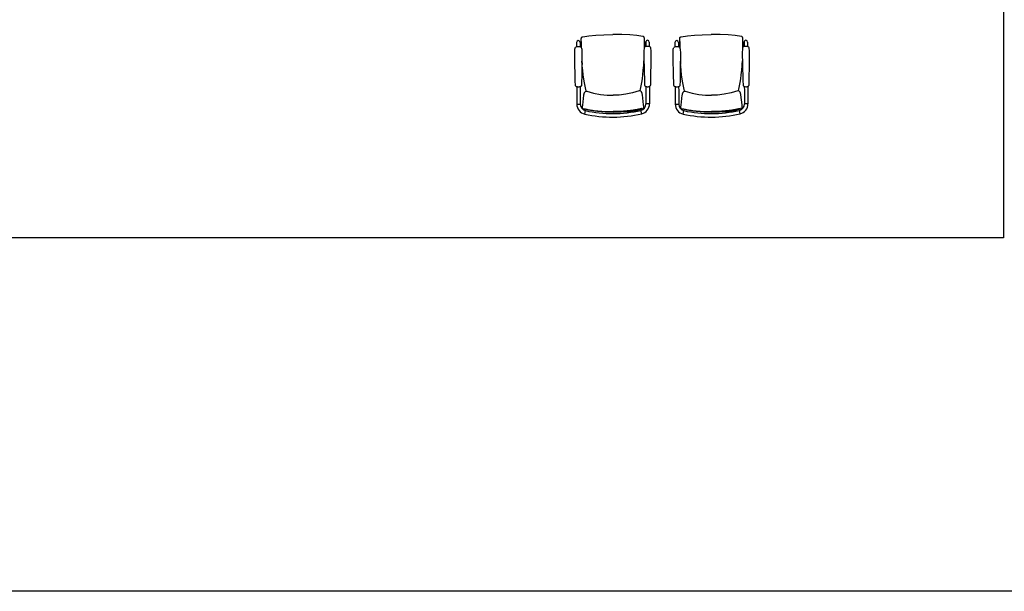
# Model space of a CAD drawing. Header units: millimetres. Extents: x 391350 to 515311, y -283575 to -199836.
# Tile 97 of 102: x 502962 to 510465, y -239526 to -235169. Entities that reach past the tile are written whole.
import ezdxf

# ---------------------------------------------------------------- set-up
doc = ezdxf.new("R2010")
doc.units = ezdxf.units.MM

msp = doc.modelspace()

# ---------------------------------------------------------------- linework, layer by layer
at = {"color": 0}
for p, q in [((510458.6, -216248.6), (510458.6, -236830.8)), ((507205, -235341.6, 0.3), (507205.2, -235377.1, 0.3)), ((507231.7, -235341.5, 0.3), (507231.9, -235376.9, 0.3)), ((507241.2, -235333.2, 0.3), (507241.3, -235326.9, 0.3)), ((507241.2, -235334.7, 0.3), (507241.3, -235327.4, 0.3)), ((507241.2, -235334.6, 0.3), (507241.2, -235333.2, 0.3)), ((507241.3, -235350.6, 0.3), (507241.2, -235334.6, 0.3)), ((507241.3, -235326.9, 0.3), (507241.3, -235322.5, 0.3)), ((507252.3, -235298.7, 0.3), (507252.3, -235298.7, 0.3)), ((507711, -235296.5, 0.3), (507711, -235296.5, 0.3)), ((507722.3, -235324.6, 0.3), (507722.3, -235320.2, 0.3)), ((507722.4, -235330.9, 0.3), (507722.3, -235324.6, 0.3)), ((507722.4, -235332.4, 0.3), (507722.3, -235325.1, 0.3)), ((507722.4, -235332.3, 0.3), (507722.4, -235330.9, 0.3)), ((507722.6, -235348.3, 0.3), (507722.4, -235332.3, 0.3)), ((507732, -235339.1, 0.3), (507732.2, -235374.5, 0.3)), ((507758.7, -235339, 0.3), (507758.9, -235374.4, 0.3)), ((507955, -235341.6, 0.3), (507955.2, -235377.1, 0.3)), ((507981.7, -235341.5, 0.3), (507981.9, -235376.9, 0.3)), ((507991.2, -235333.2, 0.3), (507991.3, -235326.9, 0.3)), ((507991.2, -235334.7, 0.3), (507991.3, -235327.4, 0.3)), ((507991.2, -235334.6, 0.3), (507991.2, -235333.2, 0.3)), ((507991.3, -235350.6, 0.3), (507991.2, -235334.6, 0.3)), ((507991.3, -235326.9, 0.3), (507991.3, -235322.5, 0.3)), ((508002.3, -235298.7, 0.3), (508002.3, -235298.7, 0.3)), ((508461, -235296.5, 0.3), (508461, -235296.5, 0.3)), ((508472.3, -235324.6, 0.3), (508472.3, -235320.2, 0.3)), ((508472.4, -235330.9, 0.3), (508472.3, -235324.6, 0.3)), ((508472.4, -235332.4, 0.3), (508472.3, -235325.1, 0.3)), ((508472.4, -235332.3, 0.3), (508472.4, -235330.9, 0.3)), ((508472.6, -235348.3, 0.3), (508472.4, -235332.3, 0.3)), ((508482, -235339.1, 0.3), (508482.2, -235374.5, 0.3)), ((508508.7, -235339, 0.3), (508508.9, -235374.4, 0.3)), ((507247.9, -235510, 0.3), (507246.3, -235485.1, 0.3)), ((507717.4, -235507.8, 0.3), (507718.8, -235482.8, 0.3)), ((507997.9, -235510, 0.3), (507996.3, -235485.1, 0.3)), ((508467.4, -235507.8, 0.3), (508468.8, -235482.8, 0.3)), ((507201.2, -235676.9, 0.3), (507201.2, -235676.9, 0.3)), ((507206.6, -235679.9, 0.3), (507207.3, -235813.5, 0.3)), ((507233.3, -235679.7, 0.3), (507233.5, -235711.6, 0.3)), ((507233.5, -235711.6, 0.3), (507234, -235813.4, 0.3)), ((507238.7, -235676.7, 0.3), (507238.7, -235676.7, 0.3)), ((507277.6, -235711.1, 0.3), (507277.8, -235711.8, 0.3)), ((507278.3, -235713.9, 0.3), (507277.8, -235711.8, 0.3)), ((507284, -235714.2, 0.3), (507283.9, -235714.2, 0.3)), ((507683.3, -235712.3, 0.3), (507683.3, -235712.3, 0.3)), ((507689, -235712, 0.3), (507689.5, -235709.9, 0.3)), ((507689.7, -235709.2, 0.3), (507689.5, -235709.9, 0.3)), ((507728.2, -235674.4, 0.3), (507728.2, -235674.4, 0.3)), ((507733.6, -235677.4, 0.3), (507733.8, -235709.2, 0.3)), ((507733.8, -235709.2, 0.3), (507734.3, -235811, 0.3)), ((507760.3, -235677.2, 0.3), (507761, -235810.9, 0.3)), ((507765.7, -235674.2, 0.3), (507765.7, -235674.2, 0.3)), ((507951.2, -235676.9, 0.3), (507951.2, -235676.9, 0.3)), ((507956.6, -235679.9, 0.3), (507957.3, -235813.5, 0.3)), ((507983.3, -235679.7, 0.3), (507983.5, -235711.6, 0.3)), ((507983.5, -235711.6, 0.3), (507984, -235813.4, 0.3)), ((507988.7, -235676.7, 0.3), (507988.7, -235676.7, 0.3)), ((508027.6, -235711.1, 0.3), (508027.8, -235711.8, 0.3)), ((508028.3, -235713.9, 0.3), (508027.8, -235711.8, 0.3)), ((508034, -235714.2, 0.3), (508033.9, -235714.2, 0.3)), ((508433.3, -235712.3, 0.3), (508433.3, -235712.3, 0.3)), ((508439, -235712, 0.3), (508439.5, -235709.9, 0.3)), ((508439.7, -235709.2, 0.3), (508439.5, -235709.9, 0.3)), ((508478.2, -235674.4, 0.3), (508478.2, -235674.4, 0.3)), ((508483.6, -235677.4, 0.3), (508483.8, -235709.2, 0.3)), ((508483.8, -235709.2, 0.3), (508484.3, -235811, 0.3)), ((508510.3, -235677.2, 0.3), (508511, -235810.9, 0.3)), ((508515.7, -235674.2, 0.3), (508515.7, -235674.2, 0.3)), ((507207.3, -235813.5, 0.3), (507234, -235813.4, 0.3)), ((507761, -235810.9, 0.3), (507734.3, -235811, 0.3)), ((507957.3, -235813.5, 0.3), (507984, -235813.4, 0.3)), ((508511, -235810.9, 0.3), (508484.3, -235811, 0.3)), ((507251.3, -235842.9, 0.3), (507251, -235833.9, 0.3)), ((507251.4, -235843.4, 0.3), (507251.3, -235842.9, 0.3)), ((507251.9, -235845.1, 0.3), (507251.4, -235843.4, 0.3)), ((507253, -235846.6, 0.3), (507251.9, -235845.1, 0.3)), ((507254.4, -235847.8, 0.3), (507253, -235846.6, 0.3)), ((507263.3, -235851.4, 0.3), (507263.3, -235851.4, 0.3)), ((507267.1, -235888, 0.3), (507273, -235861.9, 0.3)), ((507701.9, -235885.9, 0.3), (507695.7, -235859.9, 0.3)), ((507705.3, -235849.3, 0.3), (507705.3, -235849.3, 0.3)), ((507714.2, -235845.6, 0.3), (507715.6, -235844.4, 0.3)), ((507715.6, -235844.4, 0.3), (507716.6, -235842.9, 0.3)), ((507716.6, -235842.9, 0.3), (507717.2, -235841.1, 0.3)), ((507717.2, -235840.7, 0.3), (507717.5, -235831.7, 0.3)), ((507717.2, -235841.1, 0.3), (507717.2, -235840.7, 0.3)), ((508001.3, -235842.9, 0.3), (508001, -235833.9, 0.3)), ((508001.4, -235843.4, 0.3), (508001.3, -235842.9, 0.3)), ((508001.9, -235845.1, 0.3), (508001.4, -235843.4, 0.3)), ((508003, -235846.6, 0.3), (508001.9, -235845.1, 0.3)), ((508004.4, -235847.8, 0.3), (508003, -235846.6, 0.3)), ((508013.3, -235851.4, 0.3), (508013.3, -235851.4, 0.3)), ((508017.1, -235888, 0.3), (508023, -235861.9, 0.3)), ((508451.9, -235885.9, 0.3), (508445.7, -235859.9, 0.3)), ((508455.3, -235849.3, 0.3), (508455.3, -235849.3, 0.3)), ((508464.2, -235845.6, 0.3), (508465.6, -235844.4, 0.3)), ((508465.6, -235844.4, 0.3), (508466.6, -235842.9, 0.3)), ((508466.6, -235842.9, 0.3), (508467.2, -235841.1, 0.3)), ((508467.2, -235840.7, 0.3), (508467.5, -235831.7, 0.3)), ((508467.2, -235841.1, 0.3), (508467.2, -235840.7, 0.3)), ((510458.6, -236830.8), (497933.6, -236830.8))]:
    msp.add_line(p, q, dxfattribs=at)
msp.add_lwpolyline([(456688.9, -204650.4), (515311.2, -204650.4), (515311.2, -239525.6), (456688.9, -239525.6)], close=True, dxfattribs=at)
at = {"color": 0, "elevation": 0.3}
for points in [[(507252.3, -235298.7), (507299.6, -235291.7), (507353.1, -235286.7), (507413.3, -235283.2), (507481.6, -235281.7)], [(507711, -235296.5), (507663.7, -235290), (507610.1, -235285.4), (507549.9, -235282.6), (507481.6, -235281.7)], [(508002.3, -235298.7), (508049.6, -235291.7), (508103.1, -235286.7), (508163.3, -235283.2), (508231.6, -235281.7)], [(508461, -235296.5), (508413.7, -235290), (508360.1, -235285.4), (508299.9, -235282.6), (508231.6, -235281.7)], [(507241.3, -235322.5), (507241.3, -235320.7), (507241.3, -235319), (507241.3, -235317.4), (507241.4, -235315.9), (507241.4, -235314.5), (507241.5, -235313.2), (507241.5, -235311.9), (507241.7, -235310.8), (507241.8, -235309.5), (507242.1, -235308.2), (507242.6, -235306.7), (507243.3, -235305.3), (507244.1, -235303.9), (507245.3, -235302.6), (507246.6, -235301.3), (507248.2, -235300.3), (507250, -235299.4), (507252, -235298.8), (507252.3, -235298.7)], [(507241.7, -235381.8), (507241.5, -235373.1), (507241.3, -235350.6)], [(507722.3, -235320.2), (507722.3, -235318.4), (507722.2, -235316.7), (507722.2, -235315.1), (507722.1, -235313.6), (507722.1, -235312.2), (507722, -235310.9), (507721.9, -235309.7), (507721.8, -235308.5), (507721.6, -235307.2), (507721.3, -235305.9), (507720.8, -235304.5), (507720.1, -235303), (507719.2, -235301.7), (507718.1, -235300.3), (507716.8, -235299.1), (507715.2, -235298), (507713.4, -235297.2), (507711.4, -235296.6), (507711, -235296.5)], [(507722.4, -235379.5), (507722.5, -235370.8), (507722.6, -235348.3)], [(507991.3, -235322.5), (507991.3, -235320.7), (507991.3, -235319), (507991.3, -235317.4), (507991.4, -235315.9), (507991.4, -235314.5), (507991.5, -235313.2), (507991.5, -235311.9), (507991.7, -235310.8), (507991.8, -235309.5), (507992.1, -235308.2), (507992.6, -235306.7), (507993.3, -235305.3), (507994.1, -235303.9), (507995.3, -235302.6), (507996.6, -235301.3), (507998.2, -235300.3), (508000, -235299.4), (508002, -235298.8), (508002.3, -235298.7)], [(507991.7, -235381.8), (507991.5, -235373.1), (507991.3, -235350.6)], [(508472.3, -235320.2), (508472.3, -235318.4), (508472.2, -235316.7), (508472.2, -235315.1), (508472.1, -235313.6), (508472.1, -235312.2), (508472, -235310.9), (508471.9, -235309.7), (508471.8, -235308.5), (508471.6, -235307.2), (508471.3, -235305.9), (508470.8, -235304.5), (508470.1, -235303), (508469.2, -235301.7), (508468.1, -235300.3), (508466.8, -235299.1), (508465.2, -235298), (508463.4, -235297.2), (508461.4, -235296.6), (508461, -235296.5)], [(508472.4, -235379.5), (508472.5, -235370.8), (508472.6, -235348.3)], [(507196.8, -235668.8), (507195.9, -235638.4), (507195, -235610), (507194.3, -235583.8), (507193.6, -235559.6), (507193, -235537.1), (507192.5, -235516.1), (507192.1, -235496.3), (507191.7, -235477.7), (507191.4, -235460.2), (507191.2, -235443.6), (507191.1, -235428.2), (507191.3, -235414.6), (507191.7, -235403.2), (507192.5, -235394.1), (507193.7, -235386.9), (507195.7, -235381.3)], [(507241.5, -235381.1), (507243.4, -235386.6), (507244.7, -235393.8), (507245.6, -235402.9), (507246.2, -235414.3), (507246.5, -235427.9), (507246.6, -235443.3), (507246.5, -235459.8), (507246.3, -235477.4), (507246.2, -235496), (507245.9, -235515.8), (507245.6, -235536.8), (507245.2, -235559.3), (507244.8, -235583.5), (507244.3, -235609.7), (507243.7, -235638.1), (507243, -235668.6)], [(507722.7, -235378.8), (507720.7, -235384.4), (507719.5, -235391.6), (507718.7, -235400.7), (507718.3, -235412), (507718.1, -235425.7), (507718.2, -235441.1), (507718.4, -235457.6), (507718.7, -235475.2), (507719.1, -235493.7), (507719.5, -235513.5), (507720, -235534.5), (507720.6, -235557.1), (507721.3, -235581.3), (507722, -235607.4), (507722.9, -235635.9), (507723.8, -235666.3)], [(507770, -235666.1), (507770.7, -235635.7), (507771.3, -235607.2), (507771.8, -235581.1), (507772.2, -235556.9), (507772.6, -235534.4), (507772.9, -235513.3), (507773.1, -235493.6), (507773.3, -235475), (507773.5, -235457.4), (507773.6, -235440.8), (507773.5, -235425.5), (507773.2, -235411.8), (507772.6, -235400.4), (507771.7, -235391.4), (507770.4, -235384.1), (507768.5, -235378.6)], [(507946.8, -235668.8), (507945.9, -235638.4), (507945, -235610), (507944.3, -235583.8), (507943.6, -235559.6), (507943, -235537.1), (507942.5, -235516.1), (507942.1, -235496.3), (507941.7, -235477.7), (507941.4, -235460.2), (507941.2, -235443.6), (507941.1, -235428.2), (507941.3, -235414.6), (507941.7, -235403.2), (507942.5, -235394.1), (507943.7, -235386.9), (507945.7, -235381.3)], [(507991.5, -235381.1), (507993.4, -235386.6), (507994.7, -235393.8), (507995.6, -235402.9), (507996.2, -235414.3), (507996.5, -235427.9), (507996.6, -235443.3), (507996.5, -235459.8), (507996.3, -235477.4), (507996.2, -235496), (507995.9, -235515.8), (507995.6, -235536.8), (507995.2, -235559.3), (507994.8, -235583.5), (507994.3, -235609.7), (507993.7, -235638.1), (507993, -235668.6)], [(508472.7, -235378.8), (508470.7, -235384.4), (508469.5, -235391.6), (508468.7, -235400.7), (508468.3, -235412), (508468.1, -235425.7), (508468.2, -235441.1), (508468.4, -235457.6), (508468.7, -235475.2), (508469.1, -235493.7), (508469.5, -235513.5), (508470, -235534.5), (508470.6, -235557.1), (508471.3, -235581.3), (508472, -235607.4), (508472.9, -235635.9), (508473.8, -235666.3)], [(508520, -235666.1), (508520.7, -235635.7), (508521.3, -235607.2), (508521.8, -235581.1), (508522.2, -235556.9), (508522.6, -235534.4), (508522.9, -235513.3), (508523.1, -235493.6), (508523.3, -235475), (508523.5, -235457.4), (508523.6, -235440.8), (508523.5, -235425.5), (508523.2, -235411.8), (508522.6, -235400.4), (508521.7, -235391.4), (508520.4, -235384.1), (508518.5, -235378.6)], [(507277.6, -235711.1), (507274.9, -235700.1), (507269.6, -235676.2), (507264.6, -235649.9), (507259.9, -235621.3), (507255.6, -235590.3), (507251.9, -235556.7), (507248.7, -235519.9), (507247.9, -235510)], [(507689.7, -235709.2), (507692.3, -235698.1), (507697.3, -235674.1), (507702.1, -235647.8), (507706.5, -235619.2), (507710.5, -235588.1), (507713.9, -235554.5), (507716.8, -235517.7), (507717.4, -235507.8)], [(508027.6, -235711.1), (508024.9, -235700.1), (508019.6, -235676.2), (508014.6, -235649.9), (508009.9, -235621.3), (508005.6, -235590.3), (508001.9, -235556.7), (507998.7, -235519.9), (507997.9, -235510)], [(508439.7, -235709.2), (508442.3, -235698.1), (508447.3, -235674.1), (508452.1, -235647.8), (508456.5, -235619.2), (508460.5, -235588.1), (508463.9, -235554.5), (508466.8, -235517.7), (508467.4, -235507.8)], [(507723.8, -235666.3), (507724.1, -235668.2), (507725, -235670.8), (507726.7, -235673.1), (507728.2, -235674.4)], [(507765.7, -235674.2), (507767.2, -235673), (507768.8, -235670.7), (507769.8, -235668), (507770, -235666.1)], [(508473.8, -235666.3), (508474.1, -235668.2), (508475, -235670.8), (508476.7, -235673.1), (508478.2, -235674.4)], [(508515.7, -235674.2), (508517.2, -235673), (508518.8, -235670.7), (508519.8, -235668), (508520, -235666.1)], [(507201.2, -235676.9), (507199.8, -235675.7), (507198.1, -235673.4), (507197.1, -235670.8), (507196.8, -235668.8)], [(507238.7, -235676.7), (507234.3, -235679.4), (507228.7, -235681.5), (507223, -235682.6), (507217.1, -235682.6), (507211.3, -235681.6), (507205.8, -235679.6), (507201.2, -235676.9)], [(507243, -235668.6), (507242.8, -235670.5), (507241.9, -235673.1), (507240.2, -235675.4), (507238.7, -235676.7)], [(507260.5, -235743.4), (507261.4, -235739.3), (507262.2, -235735.5), (507263.2, -235732.1), (507264.1, -235728.9), (507265.2, -235726), (507266.4, -235723.3), (507267.9, -235720.7), (507269.9, -235718.2), (507272.8, -235715.8), (507276.8, -235714), (507281.3, -235713.7), (507284, -235714.2)], [(507283.9, -235714.2), (507335, -235727.8), (507387.6, -235738), (507437.8, -235743.7), (507483.8, -235745.3)], [(507683.3, -235712.3), (507632.4, -235726.4), (507580, -235737.1), (507529.8, -235743.3), (507483.8, -235745.3)], [(507707, -235741.3), (507706.2, -235737.2), (507705.3, -235733.4), (507704.3, -235730), (507703.3, -235726.8), (507702.2, -235723.9), (507701, -235721.2), (507699.5, -235718.7), (507697.5, -235716.2), (507694.5, -235713.8), (507690.5, -235712.1), (507686, -235711.7), (507683.3, -235712.3)], [(507717.5, -235831.5), (507716.4, -235817.6), (507707, -235741.3)], [(507728.2, -235674.4), (507732.7, -235677), (507738.2, -235679.1), (507744, -235680.1), (507749.9, -235680.1), (507755.7, -235679), (507761.2, -235676.9), (507765.7, -235674.2)], [(507951.2, -235676.9), (507949.8, -235675.7), (507948.1, -235673.4), (507947.1, -235670.8), (507946.8, -235668.8)], [(507988.7, -235676.7), (507984.3, -235679.4), (507978.7, -235681.5), (507973, -235682.6), (507967.1, -235682.6), (507961.3, -235681.6), (507955.8, -235679.6), (507951.2, -235676.9)], [(507993, -235668.6), (507992.8, -235670.5), (507991.9, -235673.1), (507990.2, -235675.4), (507988.7, -235676.7)], [(508010.5, -235743.4), (508011.4, -235739.3), (508012.2, -235735.5), (508013.2, -235732.1), (508014.1, -235728.9), (508015.2, -235726), (508016.4, -235723.3), (508017.9, -235720.7), (508019.9, -235718.2), (508022.8, -235715.8), (508026.8, -235714), (508031.3, -235713.7), (508034, -235714.2)], [(508033.9, -235714.2), (508085, -235727.8), (508137.6, -235738), (508187.8, -235743.7), (508233.8, -235745.3)], [(508433.3, -235712.3), (508382.4, -235726.4), (508330, -235737.1), (508279.8, -235743.3), (508233.8, -235745.3)], [(508457, -235741.3), (508456.2, -235737.2), (508455.3, -235733.4), (508454.3, -235730), (508453.3, -235726.8), (508452.2, -235723.9), (508451, -235721.2), (508449.5, -235718.7), (508447.5, -235716.2), (508444.5, -235713.8), (508440.5, -235712.1), (508436, -235711.7), (508433.3, -235712.3)], [(508467.5, -235831.5), (508466.4, -235817.6), (508457, -235741.3)], [(508478.2, -235674.4), (508482.7, -235677), (508488.2, -235679.1), (508494, -235680.1), (508499.9, -235680.1), (508505.7, -235679), (508511.2, -235676.9), (508515.7, -235674.2)], [(507251, -235833.7), (507251.9, -235819.8), (507260.5, -235743.4)], [(508001, -235833.7), (508001.9, -235819.8), (508010.5, -235743.4)], [(507263.3, -235851.4), (507261, -235850.8), (507258.3, -235849.8), (507256.1, -235848.9), (507254.4, -235847.8)], [(507484.4, -235873.5), (507423.9, -235872.6), (507365.9, -235868.7), (507311.9, -235861.4), (507263.3, -235851.4)], [(507484.4, -235873.5), (507544.9, -235872), (507602.8, -235867.5), (507656.8, -235859.8), (507705.3, -235849.3)], [(507705.3, -235849.3), (507707.6, -235848.6), (507710.3, -235847.7), (507712.5, -235846.7), (507714.2, -235845.6)], [(508013.3, -235851.4), (508011, -235850.8), (508008.3, -235849.8), (508006.1, -235848.9), (508004.4, -235847.8)], [(508234.4, -235873.5), (508173.9, -235872.6), (508115.9, -235868.7), (508061.9, -235861.4), (508013.3, -235851.4)], [(508234.4, -235873.5), (508294.9, -235872), (508352.8, -235867.5), (508406.8, -235859.8), (508455.3, -235849.3)], [(508455.3, -235849.3), (508457.6, -235848.6), (508460.3, -235847.7), (508462.5, -235846.7), (508464.2, -235845.6)]]:
    msp.add_lwpolyline(points, dxfattribs=at)
at = {"color": 0}
for centre, radius, start, end in [((507218.4, -235341.6, 0.3), 13.3, 0.27255, 180.27255), ((507745.4, -235339.1, 0.3), 13.3, 0.27255, 180.27255), ((507968.4, -235341.6, 0.3), 13.3, 0.27255, 180.27255), ((508495.4, -235339.1, 0.3), 13.3, 0.27255, 180.27255), ((507218.8, -235420.5, 0.3), 45.5, 59.73655, 120.46274), ((507745.7, -235418, 0.3), 45.5, 60.08236, 120.80855), ((507968.8, -235420.5, 0.3), 45.5, 59.73655, 120.46274), ((508495.7, -235418, 0.3), 45.5, 60.08236, 120.80855), ((507284, -235813.1, 0.3), 76.7, 180.27255, 257.27628), ((507284, -235813.1, 0.3), 50, 180.27255, 257.27628), ((507684.3, -235811.2, 0.3), 50, 283.26882, 0.27255), ((507684.3, -235811.2, 0.3), 76.7, 283.26882, 0.27255), ((508034, -235813.1, 0.3), 76.7, 180.27255, 257.27628), ((508034, -235813.1, 0.3), 50, 180.27255, 257.27628), ((508434.3, -235811.2, 0.3), 50, 283.26882, 0.27255), ((508434.3, -235811.2, 0.3), 76.7, 283.26882, 0.27255), ((507480, -234945, 0.3), 966.7, 257.27628, 283.26882), ((507480, -234945, 0.3), 940, 257.27628, 283.26882), ((508230, -234945, 0.3), 966.7, 257.27628, 283.26882), ((508230, -234945, 0.3), 940, 257.27628, 283.26882)]:
    msp.add_arc(centre, radius, start, end, dxfattribs=at)
for points, start_tangent, end_tangent in [([(507241.2, -235334.7, 0.3), (507241.2, -235337.2, 0.3), (507241.2, -235346.5, 0.3), (507241.3, -235355.1, 0.3), (507241.4, -235363, 0.3), (507241.5, -235370.1, 0.3), (507241.6, -235376.4, 0.3), (507241.7, -235381.1, 0.3)], (-0.002717, -0.999996), (0.022665, -0.999743)), ([(507241.3, -235327.4, 0.3), (507241.3, -235324.3, 0.3), (507241.3, -235323, 0.3)], (-0.000749, 1), (0.004128, 0.999991)), ([(507722.3, -235325.1, 0.3), (507722.3, -235322, 0.3), (507722.3, -235320.8, 0.3)], (-0.008765, 0.999962), (-0.013642, 0.999907)), ([(507722.4, -235332.4, 0.3), (507722.5, -235334.9, 0.3), (507722.6, -235344.2, 0.3), (507722.6, -235352.8, 0.3), (507722.6, -235360.7, 0.3), (507722.6, -235367.8, 0.3), (507722.5, -235374.2, 0.3), (507722.5, -235378.8, 0.3)], (0.01223, -0.999925), (-0.013153, -0.999913)), ([(507991.2, -235334.7, 0.3), (507991.2, -235337.2, 0.3), (507991.2, -235346.5, 0.3), (507991.3, -235355.1, 0.3), (507991.4, -235363, 0.3), (507991.5, -235370.1, 0.3), (507991.6, -235376.4, 0.3), (507991.7, -235381.1, 0.3)], (-0.002717, -0.999996), (0.022665, -0.999743)), ([(507991.3, -235327.4, 0.3), (507991.3, -235324.3, 0.3), (507991.3, -235323, 0.3)], (-0.000749, 1), (0.004128, 0.999991)), ([(508472.3, -235325.1, 0.3), (508472.3, -235322, 0.3), (508472.3, -235320.8, 0.3)], (-0.008765, 0.999962), (-0.013642, 0.999907)), ([(508472.4, -235332.4, 0.3), (508472.5, -235334.9, 0.3), (508472.6, -235344.2, 0.3), (508472.6, -235352.8, 0.3), (508472.6, -235360.7, 0.3), (508472.6, -235367.8, 0.3), (508472.5, -235374.2, 0.3), (508472.5, -235378.8, 0.3)], (0.01223, -0.999925), (-0.013153, -0.999913)), ([(507246.3, -235485.2, 0.3), (507246.7, -235491.8, 0.3), (507247.6, -235505.2, 0.3), (507247.9, -235510, 0.3)], (0.061673, -0.998096), (0.071843, -0.997416)), ([(507718.9, -235482.9, 0.3), (507718.5, -235489.5, 0.3), (507717.7, -235503, 0.3), (507717.4, -235507.8, 0.3)], (-0.052174, -0.998638), (-0.062351, -0.998054)), ([(507996.3, -235485.2, 0.3), (507996.7, -235491.8, 0.3), (507997.6, -235505.2, 0.3), (507997.9, -235510, 0.3)], (0.061673, -0.998096), (0.071843, -0.997416)), ([(508468.9, -235482.9, 0.3), (508468.5, -235489.5, 0.3), (508467.7, -235503, 0.3), (508467.4, -235507.8, 0.3)], (-0.052174, -0.998638), (-0.062351, -0.998054)), ([(507277.8, -235711.8, 0.3), (507278.3, -235713.9, 0.3)], (0.244765, -0.969582), (0.248122, -0.968729)), ([(507688, -235706.5, 0.3), (507688, -235707, 0.3), (507687.9, -235707.6, 0.3), (507687.8, -235708.1, 0.3), (507687.8, -235708.6, 0.3), (507687.8, -235709.1, 0.3)], (-0.185435, -0.982656), (0.024278, -0.999705)), ([(507687.8, -235709.1, 0.3), (507687.8, -235711.9, 0.3)], (0.023569, -0.999722), (-0.02756, -0.99962)), ([(507689.5, -235709.9, 0.3), (507689, -235712, 0.3)], (-0.23553, -0.971867), (-0.238895, -0.971045)), ([(508027.8, -235711.8, 0.3), (508028.3, -235713.9, 0.3)], (0.244765, -0.969582), (0.248122, -0.968729)), ([(508438, -235706.5, 0.3), (508438, -235707, 0.3), (508437.9, -235707.6, 0.3), (508437.8, -235708.1, 0.3), (508437.8, -235708.6, 0.3), (508437.8, -235709.1, 0.3)], (-0.185435, -0.982656), (0.024278, -0.999705)), ([(508437.8, -235709.1, 0.3), (508437.8, -235711.9, 0.3)], (0.023569, -0.999722), (-0.02756, -0.99962)), ([(508439.5, -235709.9, 0.3), (508439, -235712, 0.3)], (-0.23553, -0.971867), (-0.238895, -0.971045)), ([(507263.5, -235848.5, 0.3), (507263.4, -235849, 0.3), (507263.3, -235850.1, 0.3), (507263.2, -235850.9, 0.3), (507263.3, -235851.3, 0.3), (507263.3, -235851.3, 0.3)], (-0.193597, -0.981081), (0.999571, 0.029293)), ([(507263.7, -235847.6, 0.3), (507263.5, -235848.5, 0.3)], (-0.217704, -0.976015), (-0.193597, -0.981081)), ([(507263.7, -235847.6, 0.3), (507270.8, -235849.3, 0.3), (507278.5, -235851, 0.3), (507287.1, -235852.9, 0.3), (507296.5, -235854.8, 0.3), (507306.9, -235856.7, 0.3), (507318.5, -235858.7, 0.3), (507331.2, -235860.6, 0.3), (507344.7, -235862.4, 0.3), (507358.4, -235864, 0.3), (507371.4, -235865.3, 0.3), (507383.3, -235866.3, 0.3), (507394.7, -235867.2, 0.3), (507406.6, -235867.9, 0.3), (507419.7, -235868.6, 0.3), (507434.6, -235869.1, 0.3), (507451.1, -235869.5, 0.3), (507468.3, -235869.6, 0.3), (507484.4, -235869.6, 0.3)], (0.971896, -0.23541), (0.999989, 0.004698)), ([(507704.9, -235845.5, 0.3), (507697.8, -235847.3, 0.3), (507690.1, -235849.1, 0.3), (507681.6, -235851, 0.3), (507672.2, -235853, 0.3), (507661.7, -235855, 0.3), (507650.2, -235857.1, 0.3), (507637.5, -235859.1, 0.3), (507624, -235861.1, 0.3), (507610.3, -235862.8, 0.3), (507597.3, -235864.2, 0.3), (507585.5, -235865.4, 0.3), (507574.1, -235866.3, 0.3), (507562.2, -235867.2, 0.3), (507549.1, -235868, 0.3), (507534.2, -235868.6, 0.3), (507517.7, -235869.2, 0.3), (507500.5, -235869.5, 0.3), (507484.4, -235869.6, 0.3)], (-0.969613, -0.244646), (-0.999988, -0.004816)), ([(507704.9, -235845.5, 0.3), (507705, -235846.4, 0.3)], (0.22698, -0.973899), (0.202922, -0.979195)), ([(507705, -235846.4, 0.3), (507705.1, -235846.9, 0.3), (507705.3, -235848, 0.3), (507705.4, -235848.8, 0.3), (507705.3, -235849.2, 0.3), (507705.3, -235849.2, 0.3)], (0.202922, -0.979195), (-0.999804, 0.019782)), ([(508013.5, -235848.5, 0.3), (508013.4, -235849, 0.3), (508013.3, -235850.1, 0.3), (508013.2, -235850.9, 0.3), (508013.3, -235851.3, 0.3), (508013.3, -235851.3, 0.3)], (-0.193597, -0.981081), (0.999571, 0.029293)), ([(508013.7, -235847.6, 0.3), (508013.5, -235848.5, 0.3)], (-0.217704, -0.976015), (-0.193597, -0.981081)), ([(508013.7, -235847.6, 0.3), (508020.8, -235849.3, 0.3), (508028.5, -235851, 0.3), (508037.1, -235852.9, 0.3), (508046.5, -235854.8, 0.3), (508056.9, -235856.7, 0.3), (508068.5, -235858.7, 0.3), (508081.2, -235860.6, 0.3), (508094.7, -235862.4, 0.3), (508108.4, -235864, 0.3), (508121.4, -235865.3, 0.3), (508133.3, -235866.3, 0.3), (508144.7, -235867.2, 0.3), (508156.6, -235867.9, 0.3), (508169.7, -235868.6, 0.3), (508184.6, -235869.1, 0.3), (508201.1, -235869.5, 0.3), (508218.3, -235869.6, 0.3), (508234.4, -235869.6, 0.3)], (0.971896, -0.23541), (0.999989, 0.004698)), ([(508454.9, -235845.5, 0.3), (508447.8, -235847.3, 0.3), (508440.1, -235849.1, 0.3), (508431.6, -235851, 0.3), (508422.2, -235853, 0.3), (508411.7, -235855, 0.3), (508400.2, -235857.1, 0.3), (508387.5, -235859.1, 0.3), (508374, -235861.1, 0.3), (508360.3, -235862.8, 0.3), (508347.3, -235864.2, 0.3), (508335.5, -235865.4, 0.3), (508324.1, -235866.3, 0.3), (508312.2, -235867.2, 0.3), (508299.1, -235868, 0.3), (508284.2, -235868.6, 0.3), (508267.7, -235869.2, 0.3), (508250.5, -235869.5, 0.3), (508234.4, -235869.6, 0.3)], (-0.969613, -0.244646), (-0.999988, -0.004816)), ([(508454.9, -235845.5, 0.3), (508455, -235846.4, 0.3)], (0.22698, -0.973899), (0.202922, -0.979195)), ([(508455, -235846.4, 0.3), (508455.1, -235846.9, 0.3), (508455.3, -235848, 0.3), (508455.4, -235848.8, 0.3), (508455.3, -235849.2, 0.3), (508455.3, -235849.2, 0.3)], (0.202922, -0.979195), (-0.999804, 0.019782))]:
    msp.add_spline(points, degree=3, dxfattribs=dict(at, start_tangent=start_tangent, end_tangent=end_tangent))

doc.saveas('drawing.dxf')
